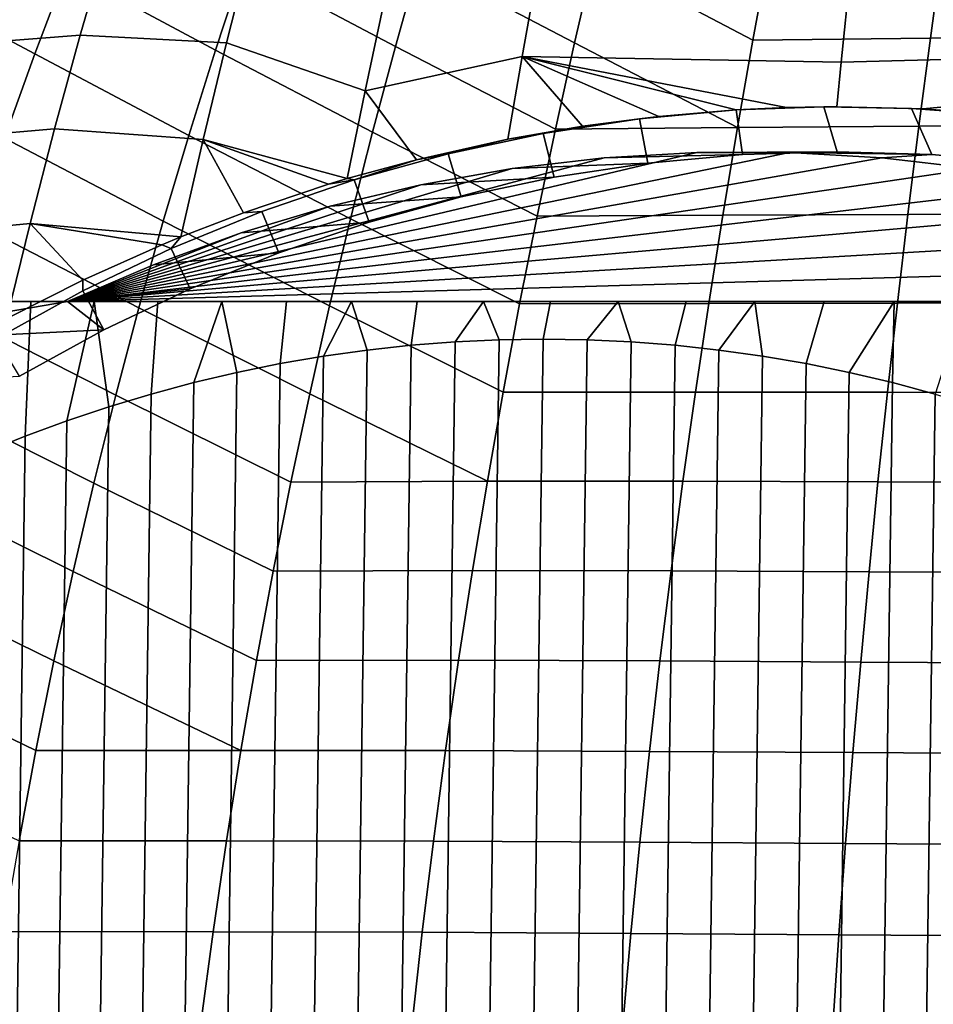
# Model space of a CAD drawing. Header units: metres. Extents: x -365 to 28, y -28 to 28.
# Tile 31 of 256: x -227 to -221, y 6 to 13. Entities that reach past the tile are written whole.
import ezdxf

# ---------------------------------------------------------------- set-up
doc = ezdxf.new("R2010")
doc.units = ezdxf.units.M
doc.layers.add('solid_24_501_103_XXX', color=7, linetype='CONTINUOUS')

msp = doc.modelspace()

# ---------------------------------------------------------------- linework, layer by layer
at = {"layer": 'solid_24_501_103_XXX'}
for points in [[(-222.174591, 12.744053, 147.863892), (-222.068192, 13.32191, 147.757004), (-223.092026, 13.869224, 147.932907), (-223.230301, 13.300914, 148.045135)], [(-223.363281, 12.728089, 148.152588), (-223.230301, 13.300914, 148.045135), (-224.233704, 13.832282, 148.218201), (-224.399323, 13.269801, 148.329819)], [(-225.758499, 12.677439, 148.714279), (-225.573105, 13.239851, 148.608765), (-226.531708, 13.762489, 148.774078), (-226.751587, 13.211048, 148.881729)], [(-224.558578, 12.702272, 148.436768), (-224.399323, 13.269801, 148.329819), (-225.38028, 13.796709, 148.498642), (-225.573105, 13.239851, 148.608765)], [(-226.962952, 12.65357, 148.984955), (-226.751587, 13.211048, 148.881729), (-227.692093, 13.720744, 149.046005), (-227.938507, 13.174793, 149.150162)], [(-227.668976, 12.69989, 133.255661), (-227.465851, 13.330526, 133.365677), (-226.481079, 13.39789, 133.038177), (-226.660873, 12.777939, 132.913925)], [(-226.481079, 13.39789, 133.038177), (-225.523148, 13.36775, 132.70047), (-225.686005, 12.726974, 132.558548), (-226.660873, 12.777939, 132.913925)], [(-225.523148, 13.36775, 132.70047), (-224.635925, 12.992222, 132.28653), (-224.759964, 12.407171, 132.150208), (-225.686005, 12.726974, 132.558548)], [(-220.910324, 13.340653, 147.46402), (-222.068192, 13.32191, 147.757004), (-222.174591, 12.744053, 147.863892), (-220.990036, 12.757747, 147.569382)], [(-219.755936, 13.360375, 147.16571), (-220.910324, 13.340653, 147.46402), (-220.990036, 12.757747, 147.569382), (-219.80899, 12.772283, 147.268616)], [(-222.276672, 12.162415, 147.966003), (-222.174591, 12.744053, 147.863892), (-223.230301, 13.300914, 148.045135), (-223.363281, 12.728089, 148.152588)], [(-221.525375, 13.182141, 131.352814), (-216.101608, 13.327449, 129.650406), (-216.164612, 12.741035, 129.471024), (-221.584885, 12.59914, 131.186737)], [(-225.936325, 12.109694, 148.815186), (-225.758499, 12.677439, 148.714279), (-226.751587, 13.211048, 148.881729), (-226.962952, 12.65357, 148.984955)], [(-224.711365, 12.129905, 148.538986), (-224.558578, 12.702272, 148.436768), (-225.573105, 13.239851, 148.608765), (-225.758499, 12.677439, 148.714279)], [(-223.49086, 12.150939, 148.25528), (-223.363281, 12.728089, 148.152588), (-224.399323, 13.269801, 148.329819), (-224.558578, 12.702272, 148.436768)], [(-227.16568, 12.090295, 149.083694), (-226.962952, 12.65357, 148.984955), (-227.938507, 13.174793, 149.150162), (-228.175369, 12.622364, 149.250076)], [(-224.759964, 12.407171, 132.150208), (-224.635925, 12.992222, 132.28653), (-223.614594, 13.183552, 132.01651), (-223.713333, 12.635718, 131.877563)], [(-223.614594, 13.183552, 132.01651), (-221.525375, 13.182141, 131.352814), (-221.584885, 12.59914, 131.186737), (-223.713333, 12.635718, 131.877563)], [(-227.862503, 12.063317, 133.151398), (-227.668976, 12.69989, 133.255661), (-226.660873, 12.777939, 132.913925), (-226.832367, 12.152693, 132.795914)], [(-226.660873, 12.777939, 132.913925), (-225.686005, 12.726974, 132.558548), (-225.841019, 12.081103, 132.423904), (-226.832367, 12.152693, 132.795914)], [(-220.990036, 12.757747, 147.569382), (-222.174591, 12.744053, 147.863892), (-222.276672, 12.162415, 147.966003), (-221.066559, 12.171624, 147.669998)], [(-219.80899, 12.772283, 147.268616), (-220.990036, 12.757747, 147.569382), (-221.066559, 12.171624, 147.669998), (-219.859955, 12.181558, 147.366867)], [(-225.686005, 12.726974, 132.558548), (-224.759964, 12.407171, 132.150208), (-224.880554, 11.820698, 132.021713), (-225.841019, 12.081103, 132.423904)], [(-223.612946, 11.56965, 148.353165), (-223.49086, 12.150939, 148.25528), (-224.558578, 12.702272, 148.436768), (-224.711365, 12.129905, 148.538986)], [(-222.276672, 12.162415, 147.966003), (-223.363281, 12.728089, 148.152588), (-223.49086, 12.150939, 148.25528)], [(-221.584885, 12.59914, 131.186737), (-216.164612, 12.741035, 129.471024), (-221.039368, 12.285912, 130.913162), (-221.614136, 12.299988, 131.104645)], [(-216.164612, 12.741035, 129.471024), (-220.466507, 12.241784, 130.713028), (-221.039368, 12.285912, 130.913162)], [(-226.10643, 11.536844, 148.911423), (-225.936325, 12.109694, 148.815186), (-226.962952, 12.65357, 148.984955), (-227.16568, 12.090295, 149.083694)], [(-224.857529, 11.552902, 148.636459), (-224.711365, 12.129905, 148.538986), (-225.758499, 12.677439, 148.714279), (-225.936325, 12.109694, 148.815186)], [(-223.713333, 12.635718, 131.877563), (-223.808151, 12.083514, 131.744278), (-224.417511, 11.947255, 131.903381), (-224.759964, 12.407171, 132.150208)], [(-223.713333, 12.635718, 131.877563), (-223.309372, 12.170125, 131.609421), (-223.808151, 12.083514, 131.744278)], [(-223.713333, 12.635718, 131.877563), (-222.286255, 12.278901, 131.313614), (-222.801361, 12.235681, 131.465836)], [(-223.713333, 12.635718, 131.877563), (-221.950485, 12.294452, 131.210709), (-222.286255, 12.278901, 131.313614)], [(-223.713333, 12.635718, 131.877563), (-222.801361, 12.235681, 131.465836), (-223.309372, 12.170125, 131.609421)], [(-221.950485, 12.294452, 131.210709), (-223.713333, 12.635718, 131.877563), (-221.584885, 12.59914, 131.186737), (-221.614136, 12.299988, 131.104645)], [(-224.759964, 12.407171, 132.150208), (-224.417511, 11.947255, 131.903381), (-224.880554, 11.820698, 132.021713)], [(-221.700562, 12.299619, 131.100449), (-222.286255, 12.278901, 131.313614), (-221.950485, 12.294452, 131.210709)], [(-221.611298, 11.999999, 131.067963), (-222.243576, 11.98112, 131.298096), (-222.286255, 12.278901, 131.313614), (-221.700562, 12.299619, 131.100449)], [(-221.700562, 12.299619, 131.100449), (-221.950485, 12.294452, 131.210709), (-221.614136, 12.299988, 131.104645)], [(-221.700562, 12.299619, 131.100449), (-221.614136, 12.299988, 131.104645), (-221.114655, 12.288718, 130.887192)], [(-220.979019, 11.98112, 130.83783), (-221.611298, 11.999999, 131.067963), (-221.700562, 12.299619, 131.100449), (-221.114655, 12.288718, 130.887192)], [(-221.114655, 12.288718, 130.887192), (-221.614136, 12.299988, 131.104645), (-221.039368, 12.285912, 130.913162)], [(-221.114655, 12.288718, 130.887192), (-221.039368, 12.285912, 130.913162), (-220.530014, 12.246231, 130.674408)], [(-220.34874, 11.924544, 130.608429), (-220.979019, 11.98112, 130.83783), (-221.114655, 12.288718, 130.887192), (-220.530014, 12.246231, 130.674408)], [(-223.309372, 12.170125, 131.609421), (-222.801361, 12.235681, 131.465836), (-222.931076, 12.219337, 131.548325)], [(-222.801361, 12.235681, 131.465836), (-222.286255, 12.278901, 131.313614), (-222.931076, 12.219337, 131.548325)], [(-222.243576, 11.98112, 131.298096), (-222.873856, 11.924544, 131.527496), (-222.931076, 12.219337, 131.548325), (-222.286255, 12.278901, 131.313614)], [(-220.530014, 12.246231, 130.674408), (-221.039368, 12.285912, 130.913162), (-220.466507, 12.241784, 130.713028)], [(-223.808151, 12.083514, 131.744278), (-223.309372, 12.170125, 131.609421), (-223.571793, 12.12145, 131.781509)], [(-222.276672, 12.162415, 147.966003), (-223.49086, 12.150939, 148.25528), (-223.612946, 11.56965, 148.353165), (-222.37439, 11.577162, 148.063324)], [(-223.309372, 12.170125, 131.609421), (-222.931076, 12.219337, 131.548325), (-223.571793, 12.12145, 131.781509)], [(-222.873856, 11.924544, 131.527496), (-223.500137, 11.830455, 131.755432), (-223.571793, 12.12145, 131.781509), (-222.931076, 12.219337, 131.548325)], [(-221.066559, 12.171624, 147.669998), (-222.276672, 12.162415, 147.966003), (-222.37439, 11.577162, 148.063324), (-221.139832, 11.58243, 147.765869)], [(-219.859955, 12.181558, 147.366867), (-221.066559, 12.171624, 147.669998), (-221.139832, 11.58243, 147.765869), (-219.908783, 11.588316, 147.460434)], [(-228.046341, 11.421096, 133.052856), (-227.862503, 12.063317, 133.151398), (-226.832367, 12.152693, 132.795914), (-226.995468, 11.522408, 132.684128)], [(-226.268677, 10.959111, 149.00296), (-226.10643, 11.536844, 148.911423), (-227.16568, 12.090295, 149.083694), (-227.359589, 11.521461, 149.177917)], [(-226.832367, 12.152693, 132.795914), (-225.841019, 12.081103, 132.423904), (-225.990234, 11.432515, 132.297852), (-226.995468, 11.522408, 132.684128)], [(-224.996948, 10.971474, 148.729126), (-224.857529, 11.552902, 148.636459), (-225.936325, 12.109694, 148.815186), (-226.10643, 11.536844, 148.911423)], [(-223.729416, 10.984408, 148.446213), (-223.612946, 11.56965, 148.353165), (-224.711365, 12.129905, 148.538986), (-224.857529, 11.552902, 148.636459)], [(-223.808151, 12.083514, 131.744278), (-223.571793, 12.12145, 131.781509), (-224.20636, 11.985544, 132.012482)], [(-223.500137, 11.830455, 131.755432), (-224.120499, 11.699138, 131.981232), (-224.20636, 11.985544, 132.012482), (-223.571793, 12.12145, 131.781509)], [(-225.841019, 12.081103, 132.423904), (-225.571198, 11.593616, 132.194656), (-225.990234, 11.432515, 132.297852)], [(-225.841019, 12.081103, 132.423904), (-224.880554, 11.820698, 132.021713), (-225.005173, 11.783167, 132.053223)], [(-225.841019, 12.081103, 132.423904), (-225.005173, 11.783167, 132.053223), (-225.571198, 11.593616, 132.194656)], [(-224.417511, 11.947255, 131.903381), (-223.808151, 12.083514, 131.744278), (-224.20636, 11.985544, 132.012482)], [(-222.548508, 11.995489, 129.454712), (-226.746017, 11, 130.982483), (-223.165558, 11.959458, 129.679306)], [(-221.930328, 11.995489, 129.229721), (-226.746017, 11, 130.982483), (-222.548508, 11.995489, 129.454712)], [(-221.313278, 11.959458, 129.005127), (-226.746017, 11, 130.982483), (-221.930328, 11.995489, 129.229721)], [(-223.165558, 11.959458, 129.679306), (-226.746017, 11, 130.982483), (-223.780014, 11.887479, 129.902954)], [(-220.698822, 11.887479, 128.781479), (-226.746017, 11, 130.982483), (-221.313278, 11.959458, 129.005127)], [(-224.417511, 11.947255, 131.903381), (-224.20636, 11.985544, 132.012482), (-224.832748, 11.812058, 132.240479)], [(-224.120499, 11.699138, 131.981232), (-224.732971, 11.531007, 132.204163), (-224.832748, 11.812058, 132.240479), (-224.20636, 11.985544, 132.012482)], [(-223.780014, 11.887479, 129.902954), (-222.873856, 11.924544, 131.527496), (-222.243576, 11.98112, 131.298096), (-223.165558, 11.959458, 129.679306)], [(-223.165558, 11.959458, 129.679306), (-222.243576, 11.98112, 131.298096), (-221.611298, 11.999999, 131.067963), (-222.548508, 11.995489, 129.454712)], [(-222.548508, 11.995489, 129.454712), (-221.611298, 11.999999, 131.067963), (-220.979019, 11.98112, 130.83783), (-221.930328, 11.995489, 129.229721)], [(-221.313278, 11.959458, 129.005127), (-221.930328, 11.995489, 129.229721), (-220.979019, 11.98112, 130.83783)], [(-220.698822, 11.887479, 128.781479), (-221.313278, 11.959458, 129.005127), (-220.979019, 11.98112, 130.83783), (-220.34874, 11.924544, 130.608429)], [(-224.880554, 11.820698, 132.021713), (-224.417511, 11.947255, 131.903381), (-224.832748, 11.812058, 132.240479)], [(-224.389633, 11.779816, 130.124832), (-223.500137, 11.830455, 131.755432), (-222.873856, 11.924544, 131.527496), (-223.780014, 11.887479, 129.902954)], [(-223.780014, 11.887479, 129.902954), (-226.746017, 11, 130.982483), (-224.389633, 11.779816, 130.124832)], [(-220.089203, 11.779816, 128.559601), (-226.746017, 11, 130.982483), (-220.698822, 11.887479, 128.781479)], [(-224.992966, 11.636727, 130.344421), (-224.120499, 11.699138, 131.981232), (-223.500137, 11.830455, 131.755432), (-224.389633, 11.779816, 130.124832)], [(-224.389633, 11.779816, 130.124832), (-226.746017, 11, 130.982483), (-224.992966, 11.636727, 130.344421)], [(-219.485855, 11.636727, 128.339996), (-226.746017, 11, 130.982483), (-220.089203, 11.779816, 128.559601)], [(-225.571198, 11.593616, 132.194656), (-225.005173, 11.783167, 132.053223), (-224.832748, 11.812058, 132.240479), (-225.449051, 11.601527, 132.464783)], [(-224.732971, 11.531007, 132.204163), (-225.335632, 11.326593, 132.423508), (-225.449051, 11.601527, 132.464783), (-224.832748, 11.812058, 132.240479)], [(-225.005173, 11.783167, 132.053223), (-224.880554, 11.820698, 132.021713), (-224.832748, 11.812058, 132.240479)], [(-225.587952, 11.458707, 130.560974), (-224.732971, 11.531007, 132.204163), (-224.120499, 11.699138, 131.981232), (-224.992966, 11.636727, 130.344421)], [(-224.992966, 11.636727, 130.344421), (-226.746017, 11, 130.982483), (-225.587952, 11.458707, 130.560974)], [(-218.890884, 11.458707, 128.123444), (-226.746017, 11, 130.982483), (-219.485855, 11.636727, 128.339996)], [(-225.990234, 11.432515, 132.297852), (-225.571198, 11.593616, 132.194656), (-225.449051, 11.601527, 132.464783), (-226.053268, 11.354627, 132.684708)], [(-225.335632, 11.326593, 132.423508), (-225.926575, 11.086548, 132.63858), (-226.053268, 11.354627, 132.684708), (-225.449051, 11.601527, 132.464783)], [(-222.37439, 11.577162, 148.063324), (-223.612946, 11.56965, 148.353165), (-223.729416, 10.984408, 148.446213), (-222.467621, 10.988459, 148.155792)], [(-221.139832, 11.58243, 147.765869), (-222.37439, 11.577162, 148.063324), (-222.467621, 10.988459, 148.155792), (-221.209763, 10.990305, 147.856949)], [(-219.908783, 11.588316, 147.460434), (-221.139832, 11.58243, 147.765869), (-221.209763, 10.990305, 147.856949), (-219.955414, 10.992676, 147.549332)], [(-228.046341, 11.421096, 133.052856), (-226.995468, 11.522408, 132.684128), (-227.150055, 10.887346, 132.578598)], [(-226.422897, 10.376719, 149.089752), (-226.268677, 10.959111, 149.00296), (-227.359589, 11.521461, 149.177917), (-227.54451, 10.947308, 149.267563)], [(-226.995468, 11.522408, 132.684128), (-226.643402, 11.144206, 132.45665), (-227.150055, 10.887346, 132.578598)], [(-226.995468, 11.522408, 132.684128), (-225.990234, 11.432515, 132.297852), (-226.116898, 11.380217, 132.328812)], [(-226.995468, 11.522408, 132.684128), (-226.116898, 11.380217, 132.328812), (-226.643402, 11.144206, 132.45665)], [(-225.129501, 10.385824, 148.816986), (-224.996948, 10.971474, 148.729126), (-226.10643, 11.536844, 148.911423), (-226.268677, 10.959111, 149.00296)], [(-226.172943, 11.246228, 130.773895), (-225.335632, 11.326593, 132.423508), (-224.732971, 11.531007, 132.204163), (-225.587952, 11.458707, 130.560974)], [(-223.840164, 10.395403, 148.534393), (-223.729416, 10.984408, 148.446213), (-224.857529, 11.552902, 148.636459), (-224.996948, 10.971474, 148.729126)], [(-225.587952, 11.458707, 130.560974), (-226.746017, 11, 130.982483), (-226.172943, 11.246228, 130.773895)], [(-218.305893, 11.246228, 127.91053), (-226.746017, 11, 130.982483), (-218.890884, 11.458707, 128.123444)], [(-226.116898, 11.380217, 132.328812), (-225.990234, 11.432515, 132.297852), (-226.053268, 11.354627, 132.684708)], [(-226.116898, 11.380217, 132.328812), (-226.053268, 11.354627, 132.684708), (-226.6436, 11.072093, 132.899567), (-226.643402, 11.144206, 132.45665)], [(-226.746017, 11, 130.982483), (-225.926575, 11.086548, 132.63858), (-225.335632, 11.326593, 132.423508), (-226.172943, 11.246228, 130.773895)], [(-225.926575, 11.086548, 132.63858), (-226.503891, 10.811631, 132.848724), (-226.6436, 11.072093, 132.899567), (-226.053268, 11.354627, 132.684708)], [(-217.732803, 11, 127.701942), (-226.746017, 11, 130.982483), (-218.305893, 11.246228, 127.91053)], [(-226.643402, 11.144206, 132.45665), (-226.6436, 11.072093, 132.899567), (-227.218155, 10.754833, 133.108688), (-227.150055, 10.887346, 132.578598)], [(-226.503891, 10.811631, 132.848724), (-227.065842, 10.502689, 133.053253), (-227.218155, 10.754833, 133.108688), (-226.6436, 11.072093, 132.899567)], [(-226.746017, 11, 130.982483), (-226.503891, 10.811631, 132.848724), (-225.926575, 11.086548, 132.63858)], [(-226.746017, 11, 130.982483), (-228.396683, 10.718554, 128.200989), (-226.503891, 10.811631, 132.848724)], [(-226.746017, 11, 130.982483), (-227.833069, 11, 127.99585), (-228.396683, 10.718554, 128.200989)], [(-227.411636, 11, 127.727921), (-227.833069, 11, 127.99585), (-226.746017, 11, 130.982483), (-217.732803, 11, 127.701942)], [(-226.990082, 11, 127.471428), (-227.411636, 11, 127.727921), (-217.732803, 11, 127.701942)], [(-226.990082, 11, 127.471428), (-227.028214, 10.101716, 126.934906), (-227.302994, 9.990441, 127.03492), (-227.411636, 11, 127.727921)], [(-226.567581, 11, 127.226135), (-226.750656, 10.204381, 126.833885), (-227.028214, 10.101716, 126.934906), (-226.990082, 11, 127.471428)], [(-226.567581, 11, 127.226135), (-226.990082, 11, 127.471428), (-217.732803, 11, 127.701942)], [(-226.567581, 11, 127.226135), (-226.470459, 10.298399, 126.731895), (-226.750656, 10.204381, 126.833885)], [(-226.143204, 11, 126.991776), (-226.567581, 11, 127.226135), (-217.732803, 11, 127.701942)], [(-226.567581, 11, 127.226135), (-226.143204, 11, 126.991776), (-226.187851, 10.383688, 126.629036), (-226.470459, 10.298399, 126.731895)], [(-225.716171, 11, 126.768219), (-225.903, 10.460206, 126.52536), (-226.187851, 10.383688, 126.629036), (-226.143204, 11, 126.991776)], [(-225.716171, 11, 126.768219), (-226.143204, 11, 126.991776), (-217.732803, 11, 127.701942)], [(-225.716171, 11, 126.768219), (-225.615967, 10.527925, 126.420883), (-225.903, 10.460206, 126.52536)], [(-225.28569, 11, 126.555336), (-225.716171, 11, 126.768219), (-217.732803, 11, 127.701942)], [(-225.716171, 11, 126.768219), (-225.28569, 11, 126.555336), (-225.327362, 10.586696, 126.315842), (-225.615967, 10.527925, 126.420883)], [(-224.851395, 11, 126.353249), (-225.037323, 10.6365, 126.210281), (-225.327362, 10.586696, 126.315842), (-225.28569, 11, 126.555336)], [(-224.851395, 11, 126.353249), (-225.28569, 11, 126.555336), (-217.732803, 11, 127.701942)], [(-224.851395, 11, 126.353249), (-224.746094, 10.677305, 126.104279), (-225.037323, 10.6365, 126.210281)], [(-224.413162, 11, 126.162125), (-224.851395, 11, 126.353249), (-217.732803, 11, 127.701942)], [(-224.851395, 11, 126.353249), (-224.413162, 11, 126.162125), (-224.453812, 10.709083, 125.997894), (-224.746094, 10.677305, 126.104279)], [(-223.970688, 11, 125.982025), (-224.160568, 10.731815, 125.891167), (-224.453812, 10.709083, 125.997894), (-224.413162, 11, 126.162125)], [(-223.970688, 11, 125.982025), (-224.413162, 11, 126.162125), (-217.732803, 11, 127.701942)], [(-223.970688, 11, 125.982025), (-223.867081, 10.745454, 125.78434), (-224.160568, 10.731815, 125.891167)], [(-223.970688, 11, 125.982025), (-217.732803, 11, 127.701942), (-223.523926, 11, 125.813049)], [(-223.970688, 11, 125.982025), (-223.523926, 11, 125.813049), (-223.573288, 10.75, 125.677414), (-223.867081, 10.745454, 125.78434)], [(-222.467621, 10.988459, 148.155792), (-223.729416, 10.984408, 148.446213), (-223.840164, 10.395403, 148.534393), (-222.55629, 10.396471, 148.243423)], [(-223.523926, 11, 125.813049), (-223.073059, 11, 125.655312), (-223.27951, 10.745454, 125.570488), (-223.573288, 10.75, 125.677414)], [(-223.073059, 11, 125.655312), (-223.523926, 11, 125.813049), (-217.732803, 11, 127.701942)], [(-223.073059, 11, 125.655312), (-222.986008, 10.731815, 125.463661), (-223.27951, 10.745454, 125.570488)], [(-222.618347, 11, 125.508865), (-223.073059, 11, 125.655312), (-217.732803, 11, 127.701942)], [(-223.073059, 11, 125.655312), (-222.618347, 11, 125.508865), (-222.69278, 10.709083, 125.356934), (-222.986008, 10.731815, 125.463661)], [(-222.618347, 11, 125.508865), (-222.15979, 11, 125.373581), (-222.400497, 10.677305, 125.250549), (-222.69278, 10.709083, 125.356934)], [(-222.15979, 11, 125.373581), (-222.618347, 11, 125.508865), (-217.732803, 11, 127.701942)], [(-221.209763, 10.990305, 147.856949), (-222.467621, 10.988459, 148.155792), (-222.55629, 10.396471, 148.243423), (-221.276291, 10.395391, 147.943222)], [(-222.15979, 11, 125.373581), (-222.109253, 10.6365, 125.144547), (-222.400497, 10.677305, 125.250549)], [(-221.697205, 11, 125.249237), (-222.15979, 11, 125.373581), (-217.732803, 11, 127.701942)], [(-222.15979, 11, 125.373581), (-221.697205, 11, 125.249237), (-221.819214, 10.586696, 125.038986), (-222.109253, 10.6365, 125.144547)], [(-221.697205, 11, 125.249237), (-221.230591, 11, 125.135605), (-221.530624, 10.527925, 124.933945), (-221.819214, 10.586696, 125.038986)], [(-221.230591, 11, 125.135605), (-221.697205, 11, 125.249237), (-217.732803, 11, 127.701942)], [(-221.230591, 11, 125.135605), (-221.243576, 10.460206, 124.829468), (-221.530624, 10.527925, 124.933945)], [(-219.955414, 10.992676, 147.549332), (-221.209763, 10.990305, 147.856949), (-221.276291, 10.395391, 147.943222), (-219.999802, 10.394754, 147.633514)], [(-221.230591, 11, 125.135605), (-220.759781, 11, 125.032372), (-220.958725, 10.383688, 124.725792), (-221.243576, 10.460206, 124.829468)], [(-220.759781, 11, 125.032372), (-221.230591, 11, 125.135605), (-217.732803, 11, 127.701942)], [(-226.568985, 9.789891, 149.171783), (-226.422897, 10.376719, 149.089752), (-227.54451, 10.947308, 149.267563), (-227.720276, 10.368073, 149.3526)], [(-225.255051, 9.796162, 148.899979), (-225.129501, 10.385824, 148.816986), (-226.268677, 10.959111, 149.00296), (-226.422897, 10.376719, 149.089752)], [(-223.945068, 9.802819, 148.617691), (-223.840164, 10.395403, 148.534393), (-224.996948, 10.971474, 148.729126), (-225.129501, 10.385824, 148.816986)], [(-228.944946, 10.404363, 128.400543), (-227.065842, 10.502689, 133.053253), (-226.503891, 10.811631, 132.848724), (-228.396683, 10.718554, 128.200989)], [(-224.746094, -10.677305, 126.104279), (-224.453812, 10.709083, 125.997894), (-224.160568, 10.731815, 125.891167), (-224.453812, -10.709083, 125.997894)], [(-224.453812, -10.709083, 125.997894), (-224.160568, 10.731815, 125.891167), (-223.867081, 10.745454, 125.78434), (-224.160568, -10.731815, 125.891167)], [(-224.160568, -10.731815, 125.891167), (-223.867081, 10.745454, 125.78434), (-223.573288, 10.75, 125.677414), (-223.867081, -10.745454, 125.78434)], [(-223.27951, 10.745454, 125.570488), (-223.573288, -10.75, 125.677414), (-223.867081, -10.745454, 125.78434), (-223.573288, 10.75, 125.677414)], [(-222.986008, 10.731815, 125.463661), (-223.27951, -10.745454, 125.570488), (-223.573288, -10.75, 125.677414), (-223.27951, 10.745454, 125.570488)], [(-222.69278, 10.709083, 125.356934), (-222.986008, -10.731815, 125.463661), (-223.27951, -10.745454, 125.570488), (-222.986008, 10.731815, 125.463661)], [(-225.327362, -10.586696, 126.315842), (-225.037323, 10.6365, 126.210281), (-224.746094, 10.677305, 126.104279), (-225.037323, -10.6365, 126.210281)], [(-225.037323, -10.6365, 126.210281), (-224.746094, 10.677305, 126.104279), (-224.453812, 10.709083, 125.997894), (-224.746094, -10.677305, 126.104279)], [(-222.400497, 10.677305, 125.250549), (-222.69278, -10.709083, 125.356934), (-222.986008, -10.731815, 125.463661), (-222.69278, 10.709083, 125.356934)], [(-222.109253, 10.6365, 125.144547), (-222.400497, -10.677305, 125.250549), (-222.69278, -10.709083, 125.356934), (-222.400497, 10.677305, 125.250549)], [(-225.903, -10.460206, 126.52536), (-225.615967, 10.527925, 126.420883), (-225.327362, 10.586696, 126.315842), (-225.615967, -10.527925, 126.420883)], [(-225.615967, -10.527925, 126.420883), (-225.327362, 10.586696, 126.315842), (-225.037323, 10.6365, 126.210281), (-225.327362, -10.586696, 126.315842)], [(-221.819214, 10.586696, 125.038986), (-222.109253, -10.6365, 125.144547), (-222.400497, -10.677305, 125.250549), (-222.109253, 10.6365, 125.144547)], [(-221.530624, 10.527925, 124.933945), (-221.819214, -10.586696, 125.038986), (-222.109253, -10.6365, 125.144547), (-221.819214, 10.586696, 125.038986)], [(-226.187851, -10.383688, 126.629036), (-225.903, 10.460206, 126.52536), (-225.615967, 10.527925, 126.420883), (-225.903, -10.460206, 126.52536)], [(-221.243576, 10.460206, 124.829468), (-221.530624, -10.527925, 124.933945), (-221.819214, -10.586696, 125.038986), (-221.530624, 10.527925, 124.933945)], [(-226.470459, -10.298399, 126.731895), (-226.187851, 10.383688, 126.629036), (-225.903, 10.460206, 126.52536), (-226.187851, -10.383688, 126.629036)], [(-220.958725, 10.383688, 124.725792), (-221.243576, -10.460206, 124.829468), (-221.530624, -10.527925, 124.933945), (-221.243576, 10.460206, 124.829468)], [(-226.750656, -10.204381, 126.833885), (-226.470459, 10.298399, 126.731895), (-226.187851, 10.383688, 126.629036), (-226.470459, -10.298399, 126.731895)], [(-223.945068, 9.802819, 148.617691), (-225.129501, 10.385824, 148.816986), (-225.255051, 9.796162, 148.899979)], [(-222.55629, 10.396471, 148.243423), (-223.840164, 10.395403, 148.534393), (-223.945068, 9.802819, 148.617691), (-222.640305, 9.801365, 148.326172)], [(-221.276291, 10.395391, 147.943222), (-222.55629, 10.396471, 148.243423), (-222.640305, 9.801365, 148.326172), (-221.339355, 9.79783, 148.024689)], [(-219.999802, 10.394754, 147.633514), (-221.276291, 10.395391, 147.943222), (-221.339355, 9.79783, 148.024689), (-220.041885, 9.794669, 147.712967)], [(-220.676132, 10.298399, 124.622932), (-220.958725, -10.383688, 124.725792), (-221.243576, -10.460206, 124.829468), (-220.958725, 10.383688, 124.725792)], [(-226.706757, 9.198853, 149.248993), (-226.568985, 9.789891, 149.171783), (-227.720276, 10.368073, 149.3526), (-227.886734, 9.783998, 149.432968)], [(-225.373489, 9.202692, 148.978088), (-225.255051, 9.796162, 148.899979), (-226.422897, 10.376719, 149.089752), (-226.568985, 9.789891, 149.171783)], [(-227.028214, -10.101716, 126.934906), (-226.750656, 10.204381, 126.833885), (-226.470459, 10.298399, 126.731895), (-226.750656, -10.204381, 126.833885)], [(-227.302994, -9.990441, 127.03492), (-227.028214, 10.101716, 126.934906), (-226.750656, 10.204381, 126.833885), (-227.028214, -10.101716, 126.934906)], [(-227.574417, -9.870803, 127.133705), (-227.302994, 9.990441, 127.03492), (-227.028214, 10.101716, 126.934906), (-227.302994, -9.990441, 127.03492)], [(-225.48468, 8.605621, 149.051285), (-225.373489, 9.202692, 148.978088), (-226.568985, 9.789891, 149.171783), (-226.706757, 9.198853, 149.248993)], [(-223.945068, 9.802819, 148.617691), (-225.255051, 9.796162, 148.899979), (-225.373489, 9.202692, 148.978088), (-224.044052, 9.206845, 148.69606)], [(-222.640305, 9.801365, 148.326172), (-223.945068, 9.802819, 148.617691), (-224.044052, 9.206845, 148.69606), (-222.719589, 9.203305, 148.404007)], [(-221.339355, 9.79783, 148.024689), (-222.640305, 9.801365, 148.326172), (-222.719589, 9.203305, 148.404007), (-221.398865, 9.197765, 148.101303)], [(-220.041885, 9.794669, 147.712967), (-221.339355, 9.79783, 148.024689), (-221.398865, 9.197765, 148.101303), (-220.08165, 9.192537, 147.787689)], [(-226.836075, 8.603826, 149.32135), (-226.706757, 9.198853, 149.248993), (-227.886734, 9.783998, 149.432968), (-228.043732, 9.195318, 149.508652)], [(-225.588486, 8.005159, 149.119522), (-225.48468, 8.605621, 149.051285), (-226.706757, 9.198853, 149.248993), (-226.836075, 8.603826, 149.32135)], [(-224.044052, 9.206845, 148.69606), (-225.373489, 9.202692, 148.978088), (-225.48468, 8.605621, 149.051285), (-224.136978, 8.607668, 148.769485)], [(-222.719589, 9.203305, 148.404007), (-224.044052, 9.206845, 148.69606), (-224.136978, 8.607668, 148.769485), (-222.794022, 8.602457, 148.476929)], [(-221.398865, 9.197765, 148.101303), (-222.719589, 9.203305, 148.404007), (-222.794022, 8.602457, 148.476929), (-221.454773, 8.595337, 148.17305)], [(-226.956818, 8.005039, 149.388824), (-226.836075, 8.603826, 149.32135), (-228.043732, 9.195318, 149.508652), (-228.191071, 8.602276, 149.57959)], [(-220.08165, 9.192537, 147.787689), (-221.398865, 9.197765, 148.101303), (-221.454773, 8.595337, 148.17305), (-220.119003, 8.588477, 147.857666)], [(-224.136978, 8.607668, 148.769485), (-225.48468, 8.605621, 149.051285), (-225.588486, 8.005159, 149.119522), (-224.22377, 8.005477, 148.837936)], [(-222.794022, 8.602457, 148.476929), (-224.136978, 8.607668, 148.769485), (-224.22377, 8.005477, 148.837936), (-222.863556, 7.998988, 148.544891)], [(-227.068878, 7.402748, 149.451385), (-226.956818, 8.005039, 149.388824), (-228.191071, 8.602276, 149.57959), (-228.328613, 8.005113, 149.645752)], [(-225.588486, 8.005159, 149.119522), (-226.836075, 8.603826, 149.32135), (-226.956818, 8.005039, 149.388824)], [(-221.454773, 8.595337, 148.17305), (-222.794022, 8.602457, 148.476929), (-222.863556, 7.998988, 148.544891), (-221.506989, 7.99069, 148.239929)], [(-220.119003, 8.588477, 147.857666), (-221.454773, 8.595337, 148.17305), (-221.506989, 7.99069, 148.239929), (-220.153915, 7.982605, 147.922867)], [(-225.588486, 8.005159, 149.119522), (-226.956818, 8.005039, 149.388824), (-227.068878, 7.402748, 149.451385), (-225.684845, 7.401537, 149.182785)], [(-224.22377, 8.005477, 148.837936), (-225.588486, 8.005159, 149.119522), (-225.684845, 7.401537, 149.182785), (-224.304321, 7.400476, 148.901382)], [(-222.863556, 7.998988, 148.544891), (-224.22377, 8.005477, 148.837936), (-224.304321, 7.400476, 148.901382), (-222.928116, 7.393076, 148.607895)], [(-221.506989, 7.99069, 148.239929), (-222.863556, 7.998988, 148.544891), (-222.928116, 7.393076, 148.607895), (-221.555481, 7.383975, 148.301895)], [(-220.153915, 7.982605, 147.922867), (-221.506989, 7.99069, 148.239929), (-221.555481, 7.383975, 148.301895), (-220.18634, 7.375047, 147.983292)], [(-225.684845, 7.401537, 149.182785), (-227.068878, 7.402748, 149.451385), (-227.172241, 6.797222, 149.509033), (-225.773727, 6.794996, 149.241074)], [(-224.304321, 7.400476, 148.901382), (-225.684845, 7.401537, 149.182785), (-225.773727, 6.794996, 149.241074), (-224.378647, 6.792882, 148.959824)], [(-222.928116, 7.393076, 148.607895), (-224.304321, 7.400476, 148.901382), (-224.378647, 6.792882, 148.959824), (-222.987671, 6.784909, 148.665909)], [(-221.555481, 7.383975, 148.301895), (-222.928116, 7.393076, 148.607895), (-222.987671, 6.784909, 148.665909), (-221.600235, 6.775351, 148.358978)], [(-220.18634, 7.375047, 147.983292), (-221.555481, 7.383975, 148.301895), (-221.600235, 6.775351, 148.358978), (-220.216278, 6.765931, 148.03891)], [(-225.773727, 6.794996, 149.241074), (-227.172241, 6.797222, 149.509033), (-227.266861, 6.188729, 149.561722), (-225.855103, 6.18578, 149.294357)], [(-224.378647, 6.792882, 148.959824), (-225.773727, 6.794996, 149.241074), (-225.855103, 6.18578, 149.294357), (-224.446671, 6.182911, 149.013245)], [(-222.987671, 6.784909, 148.665909), (-224.378647, 6.792882, 148.959824), (-224.446671, 6.182911, 149.013245), (-223.042206, 6.174676, 148.718933)], [(-221.600235, 6.775351, 148.358978), (-222.987671, 6.784909, 148.665909), (-223.042206, 6.174676, 148.718933), (-221.64122, 6.164978, 148.411133)], [(-220.216278, 6.765931, 148.03891), (-221.600235, 6.775351, 148.358978), (-221.64122, 6.164978, 148.411133), (-220.243713, 6.155388, 148.089752)]]:
    msp.add_3dface(points, dxfattribs=at)

doc.saveas('drawing.dxf')
